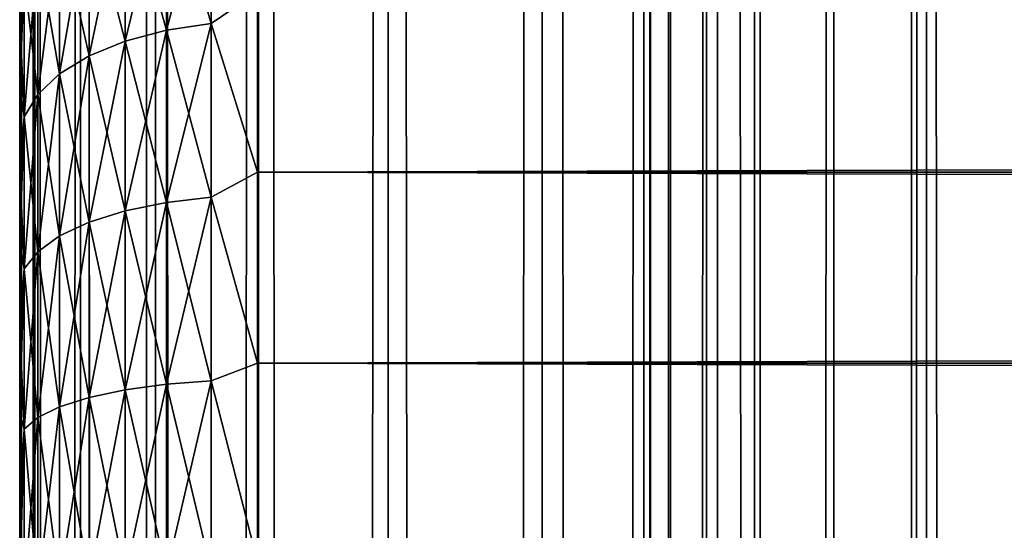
# Model space of a CAD drawing. Extents: x -265 to 265, y 0 to 1307.
# Tile 248 of 256: x -265 to -256.72, y 1141.97 to 1146.26. Entities that reach past the tile are written whole.
import ezdxf

# ---------------------------------------------------------------- set-up
doc = ezdxf.new("R2010")
doc.units = 0
doc.header["$LTSCALE"] = 81.481481
for name, color, linetype in [('10', 7, 'CONTINUOUS'), ('11', 7, 'CONTINUOUS'), ('13', 7, 'CONTINUOUS'), ('83', 7, 'CONTINUOUS'), ('84', 7, 'CONTINUOUS')]:
    doc.layers.add(name, color=color, linetype=linetype)

msp = doc.modelspace()

# ---------------------------------------------------------------- linework, layer by layer
at = {"layer": '10', "color": 7, "linetype": 'CONTINUOUS'}
for points in [[(-265, 1146.2924, 19.0943), (-265, 1145.6767, 18.6668), (-265, 1146.2924, 35.9057), (-265, 1146.2924, 19.0943)], [(-265, 1146.2924, 35.9057), (-265, 1145.6767, 18.6668), (-265, 1145.6767, 36.3332), (-265, 1146.2924, 35.9057)], [(-265, 1145.6767, 18.6668), (-265, 1145.0321, 18.2844), (-265, 1145.6767, 36.3332), (-265, 1145.6767, 18.6668)], [(-265, 1145.6767, 36.3332), (-265, 1145.0321, 18.2844), (-265, 1145.0321, 36.7156), (-265, 1145.6767, 36.3332)], [(-265, 1145.0321, 18.2844), (-265, 1144.3618, 17.9488), (-265, 1145.0321, 36.7156), (-265, 1145.0321, 18.2844)], [(-265, 1145.0321, 36.7156), (-265, 1144.3618, 17.9488), (-265, 1144.3618, 37.0512), (-265, 1145.0321, 36.7156)], [(-265, 1144.3618, 17.9488), (-265, 1143.6693, 17.662), (-265, 1144.3618, 37.0512), (-265, 1144.3618, 17.9488)], [(-265, 1144.3618, 37.0512), (-265, 1143.6693, 17.662), (-265, 1143.6693, 37.338), (-265, 1144.3618, 37.0512)], [(-265, 1143.6693, 17.662), (-265, 1142.9581, 17.4253), (-265, 1143.6693, 37.338), (-265, 1143.6693, 17.662)], [(-265, 1143.6693, 37.338), (-265, 1142.9581, 17.4253), (-265, 1142.9581, 37.5747), (-265, 1143.6693, 37.338)], [(-265, 1142.9581, 17.4253), (-265, 1142.2319, 17.2399), (-265, 1142.9581, 37.5747), (-265, 1142.9581, 17.4253)], [(-265, 1142.9581, 37.5747), (-265, 1142.2319, 17.2399), (-265, 1142.2319, 37.7601), (-265, 1142.9581, 37.5747)], [(-265, 1142.2319, 17.2399), (-265, 1141.4943, 17.1069), (-265, 1142.2319, 37.7601), (-265, 1142.2319, 17.2399)], [(-265, 1142.2319, 37.7601), (-265, 1141.4943, 17.1069), (-265, 1141.4943, 37.8931), (-265, 1142.2319, 37.7601)]]:
    msp.add_3dface(points, dxfattribs=at)
at = {"layer": '11', "color": 7, "linetype": 'CONTINUOUS'}
for points in [[(-263, 1146.4948, 38.1802), (-263, 1144.98, 38.9651), (263, 1146.4948, 38.1802), (-263, 1146.4948, 38.1802)], [(263, 1146.4948, 38.1802), (-263, 1144.98, 38.9651), (263, 1144.98, 38.9651), (263, 1146.4948, 38.1802)], [(-263, 1144.98, 16.0349), (-263, 1146.4948, 16.8198), (263, 1144.98, 16.0349), (-263, 1144.98, 16.0349)], [(263, 1144.98, 16.0349), (-263, 1146.4948, 16.8198), (263, 1146.4948, 16.8198), (263, 1144.98, 16.0349)], [(-263, 1144.98, 38.9651), (-263, 1143.3725, 39.5365), (263, 1144.98, 38.9651), (-263, 1144.98, 38.9651)], [(263, 1144.98, 38.9651), (-263, 1143.3725, 39.5365), (263, 1143.3725, 39.5365), (263, 1144.98, 38.9651)], [(-263, 1143.3725, 15.4635), (-263, 1144.98, 16.0349), (263, 1143.3725, 15.4635), (-263, 1143.3725, 15.4635)], [(263, 1143.3725, 15.4635), (-263, 1144.98, 16.0349), (263, 1144.98, 16.0349), (263, 1143.3725, 15.4635)], [(-263, 1143.3725, 39.5365), (-263, 1141.7021, 39.8836), (263, 1143.3725, 39.5365), (-263, 1143.3725, 39.5365)], [(263, 1143.3725, 39.5365), (-263, 1141.7021, 39.8836), (263, 1141.7021, 39.8836), (263, 1143.3725, 39.5365)], [(-263, 1141.7021, 15.1164), (-263, 1143.3725, 15.4635), (263, 1141.7021, 15.1164), (-263, 1141.7021, 15.1164)], [(263, 1141.7021, 15.1164), (-263, 1143.3725, 15.4635), (263, 1143.3725, 15.4635), (263, 1141.7021, 15.1164)]]:
    msp.add_3dface(points, dxfattribs=at)
at = {"layer": '13', "color": 7, "linetype": 'CONTINUOUS'}
for points in [[(-263.3902, 1146.2308, 16.708), (-263.7657, 1147.5167, 17.704), (-263.3902, 1147.5861, 17.6136), (-263.3902, 1146.2308, 16.708)], [(-263.7657, 1147.5167, 37.296), (-263.7657, 1146.1738, 38.1933), (-263.3902, 1147.5861, 37.3864), (-263.7657, 1147.5167, 37.296)], [(-263.3902, 1147.5861, 37.3864), (-263.7657, 1146.1738, 38.1933), (-263.3902, 1146.2308, 38.292), (-263.3902, 1147.5861, 37.3864)], [(-263, 1146.4948, 38.1802), (-263.3902, 1147.5861, 37.3864), (-263.3902, 1146.2308, 38.292), (-263, 1146.4948, 38.1802)], [(-263, 1146.4948, 16.8198), (-263.3902, 1146.2308, 16.708), (-263.3902, 1147.5861, 17.6136), (-263, 1146.4948, 16.8198)], [(-263.7657, 1146.1738, 16.8067), (-264.1118, 1147.4041, 17.8508), (-263.7657, 1147.5167, 17.704), (-263.7657, 1146.1738, 16.8067)], [(-264.1118, 1147.4041, 37.1492), (-264.1118, 1146.0813, 38.033), (-263.7657, 1147.5167, 37.296), (-264.1118, 1147.4041, 37.1492)], [(-263.7657, 1147.5167, 37.296), (-264.1118, 1146.0813, 38.033), (-263.7657, 1146.1738, 38.1933), (-263.7657, 1147.5167, 37.296)], [(-263.7657, 1146.1738, 16.8067), (-263.7657, 1147.5167, 17.704), (-263.3902, 1146.2308, 16.708), (-263.7657, 1146.1738, 16.8067)], [(-264.1118, 1146.0813, 16.967), (-264.415, 1147.2524, 18.0485), (-264.1118, 1147.4041, 17.8508), (-264.1118, 1146.0813, 16.967)], [(-264.415, 1147.2524, 36.9515), (-264.415, 1145.9567, 37.8173), (-264.1118, 1147.4041, 37.1492), (-264.415, 1147.2524, 36.9515)], [(-264.1118, 1147.4041, 37.1492), (-264.415, 1145.9567, 37.8173), (-264.1118, 1146.0813, 38.033), (-264.1118, 1147.4041, 37.1492)], [(-264.1118, 1146.0813, 16.967), (-264.1118, 1147.4041, 17.8508), (-263.7657, 1146.1738, 16.8067), (-264.1118, 1146.0813, 16.967)], [(-264.415, 1145.9567, 17.1827), (-264.6638, 1147.0676, 18.2893), (-264.415, 1147.2524, 18.0485), (-264.415, 1145.9567, 17.1827)], [(-264.6638, 1147.0676, 36.7107), (-264.6638, 1145.8049, 37.5544), (-264.415, 1147.2524, 36.9515), (-264.6638, 1147.0676, 36.7107)], [(-264.415, 1147.2524, 36.9515), (-264.6638, 1145.8049, 37.5544), (-264.415, 1145.9567, 37.8173), (-264.415, 1147.2524, 36.9515)], [(-264.415, 1145.9567, 17.1827), (-264.415, 1147.2524, 18.0485), (-264.1118, 1146.0813, 16.967), (-264.415, 1145.9567, 17.1827)], [(-264.6638, 1145.8049, 17.4456), (-264.8485, 1146.8568, 18.564), (-264.6638, 1147.0676, 18.2893), (-264.6638, 1145.8049, 17.4456)], [(-264.8485, 1146.8568, 36.436), (-264.8485, 1145.6318, 37.2545), (-264.6638, 1147.0676, 36.7107), (-264.8485, 1146.8568, 36.436)], [(-264.6638, 1147.0676, 36.7107), (-264.8485, 1145.6318, 37.2545), (-264.6638, 1145.8049, 37.5544), (-264.6638, 1147.0676, 36.7107)], [(-264.6638, 1145.8049, 17.4456), (-264.6638, 1147.0676, 18.2893), (-264.415, 1145.9567, 17.1827), (-264.6638, 1145.8049, 17.4456)], [(-264.8485, 1145.6318, 17.7455), (-264.962, 1146.6281, 18.8621), (-264.8485, 1146.8568, 18.564), (-264.8485, 1145.6318, 17.7455)], [(-264.962, 1146.6281, 36.1379), (-264.962, 1145.4439, 36.9292), (-264.8485, 1146.8568, 36.436), (-264.962, 1146.6281, 36.1379)], [(-264.8485, 1146.8568, 36.436), (-264.962, 1145.4439, 36.9292), (-264.8485, 1145.6318, 37.2545), (-264.8485, 1146.8568, 36.436)], [(-264.8485, 1145.6318, 17.7455), (-264.8485, 1146.8568, 18.564), (-264.6638, 1145.8049, 17.4456), (-264.8485, 1145.6318, 17.7455)], [(-264.962, 1145.4439, 18.0708), (-265, 1146.2924, 19.0943), (-264.962, 1146.6281, 18.8621), (-264.962, 1145.4439, 18.0708)], [(-265, 1146.2924, 35.9057), (-265, 1145.6767, 36.3332), (-264.962, 1146.6281, 36.1379), (-265, 1146.2924, 35.9057)], [(-264.962, 1146.6281, 36.1379), (-265, 1145.6767, 36.3332), (-264.962, 1145.4439, 36.9292), (-264.962, 1146.6281, 36.1379)], [(-264.962, 1145.4439, 18.0708), (-264.962, 1146.6281, 18.8621), (-264.8485, 1145.6318, 17.7455), (-264.962, 1145.4439, 18.0708)], [(-263, 1144.98, 38.9651), (-263, 1146.4948, 38.1802), (-263.3902, 1146.2308, 38.292), (-263, 1144.98, 38.9651)], [(-263, 1146.4948, 16.8198), (-263, 1144.98, 16.0349), (-263.3902, 1146.2308, 16.708), (-263, 1146.4948, 16.8198)], [(-265, 1145.6767, 18.6668), (-265, 1146.2924, 19.0943), (-264.962, 1145.4439, 18.0708), (-265, 1145.6767, 18.6668)], [(-263.3902, 1144.7688, 15.987), (-263.7657, 1146.1738, 16.8067), (-263.3902, 1146.2308, 16.708), (-263.3902, 1144.7688, 15.987)], [(-263.7657, 1146.1738, 38.1933), (-263.7657, 1144.7252, 38.9077), (-263.3902, 1146.2308, 38.292), (-263.7657, 1146.1738, 38.1933)], [(-263.3902, 1146.2308, 38.292), (-263.7657, 1144.7252, 38.9077), (-263.3902, 1144.7688, 39.013), (-263.3902, 1146.2308, 38.292)], [(-263, 1144.98, 38.9651), (-263.3902, 1146.2308, 38.292), (-263.3902, 1144.7688, 39.013), (-263, 1144.98, 38.9651)], [(-263, 1144.98, 16.0349), (-263.3902, 1144.7688, 15.987), (-263.3902, 1146.2308, 16.708), (-263, 1144.98, 16.0349)], [(-263.7657, 1144.7252, 16.0923), (-264.1118, 1146.0813, 16.967), (-263.7657, 1146.1738, 16.8067), (-263.7657, 1144.7252, 16.0923)], [(-264.1118, 1146.0813, 38.033), (-264.1118, 1144.6544, 38.7367), (-263.7657, 1146.1738, 38.1933), (-264.1118, 1146.0813, 38.033)], [(-263.7657, 1146.1738, 38.1933), (-264.1118, 1144.6544, 38.7367), (-263.7657, 1144.7252, 38.9077), (-263.7657, 1146.1738, 38.1933)], [(-263.7657, 1144.7252, 16.0923), (-263.7657, 1146.1738, 16.8067), (-263.3902, 1144.7688, 15.987), (-263.7657, 1144.7252, 16.0923)], [(-264.1118, 1144.6544, 16.2633), (-264.415, 1145.9567, 17.1827), (-264.1118, 1146.0813, 16.967), (-264.1118, 1144.6544, 16.2633)], [(-264.415, 1145.9567, 37.8173), (-264.415, 1144.5591, 38.5065), (-264.1118, 1146.0813, 38.033), (-264.415, 1145.9567, 37.8173)], [(-264.1118, 1146.0813, 38.033), (-264.415, 1144.5591, 38.5065), (-264.1118, 1144.6544, 38.7367), (-264.1118, 1146.0813, 38.033)], [(-264.1118, 1144.6544, 16.2633), (-264.1118, 1146.0813, 16.967), (-263.7657, 1144.7252, 16.0923), (-264.1118, 1144.6544, 16.2633)], [(-264.415, 1144.5591, 16.4935), (-264.6638, 1145.8049, 17.4456), (-264.415, 1145.9567, 17.1827), (-264.415, 1144.5591, 16.4935)], [(-264.6638, 1145.8049, 37.5544), (-264.6638, 1144.4429, 38.2261), (-264.415, 1145.9567, 37.8173), (-264.6638, 1145.8049, 37.5544)], [(-264.415, 1145.9567, 37.8173), (-264.6638, 1144.4429, 38.2261), (-264.415, 1144.5591, 38.5065), (-264.415, 1145.9567, 37.8173)], [(-264.415, 1144.5591, 16.4935), (-264.415, 1145.9567, 17.1827), (-264.1118, 1144.6544, 16.2633), (-264.415, 1144.5591, 16.4935)], [(-264.6638, 1144.4429, 16.7739), (-264.8485, 1145.6318, 17.7455), (-264.6638, 1145.8049, 17.4456), (-264.6638, 1144.4429, 16.7739)], [(-264.8485, 1145.6318, 37.2545), (-264.8485, 1144.3104, 37.9062), (-264.6638, 1145.8049, 37.5544), (-264.8485, 1145.6318, 37.2545)], [(-264.6638, 1145.8049, 37.5544), (-264.8485, 1144.3104, 37.9062), (-264.6638, 1144.4429, 38.2261), (-264.6638, 1145.8049, 37.5544)], [(-264.6638, 1144.4429, 16.7739), (-264.6638, 1145.8049, 17.4456), (-264.415, 1144.5591, 16.4935), (-264.6638, 1144.4429, 16.7739)], [(-265, 1145.0321, 18.2844), (-265, 1145.6767, 18.6668), (-264.962, 1145.4439, 18.0708), (-265, 1145.0321, 18.2844)], [(-265, 1145.6767, 36.3332), (-265, 1145.0321, 36.7156), (-264.962, 1145.4439, 36.9292), (-265, 1145.6767, 36.3332)], [(-264.8485, 1144.3104, 17.0938), (-264.962, 1145.4439, 18.0708), (-264.8485, 1145.6318, 17.7455), (-264.8485, 1144.3104, 17.0938)], [(-264.962, 1145.4439, 36.9292), (-264.962, 1144.1666, 37.5591), (-264.8485, 1145.6318, 37.2545), (-264.962, 1145.4439, 36.9292)], [(-264.8485, 1145.6318, 37.2545), (-264.962, 1144.1666, 37.5591), (-264.8485, 1144.3104, 37.9062), (-264.8485, 1145.6318, 37.2545)], [(-264.8485, 1144.3104, 17.0938), (-264.8485, 1145.6318, 17.7455), (-264.6638, 1144.4429, 16.7739), (-264.8485, 1144.3104, 17.0938)], [(-264.962, 1144.1666, 17.4409), (-265, 1145.0321, 18.2844), (-264.962, 1145.4439, 18.0708), (-264.962, 1144.1666, 17.4409)], [(-265, 1145.0321, 36.7156), (-265, 1144.3618, 37.0512), (-264.962, 1145.4439, 36.9292), (-265, 1145.0321, 36.7156)], [(-264.962, 1145.4439, 36.9292), (-265, 1144.3618, 37.0512), (-264.962, 1144.1666, 37.5591), (-264.962, 1145.4439, 36.9292)], [(-264.962, 1144.1666, 17.4409), (-264.962, 1145.4439, 18.0708), (-264.8485, 1144.3104, 17.0938), (-264.962, 1144.1666, 17.4409)], [(-265, 1144.3618, 17.9488), (-265, 1145.0321, 18.2844), (-264.962, 1144.1666, 17.4409), (-265, 1144.3618, 17.9488)], [(-263, 1143.3725, 39.5365), (-263, 1144.98, 38.9651), (-263.3902, 1144.7688, 39.013), (-263, 1143.3725, 39.5365)], [(-263, 1144.98, 16.0349), (-263, 1143.3725, 15.4635), (-263.3902, 1144.7688, 15.987), (-263, 1144.98, 16.0349)], [(-263.7657, 1143.1958, 15.5731), (-264.1118, 1144.6544, 16.2633), (-263.7657, 1144.7252, 16.0923), (-263.7657, 1143.1958, 15.5731)], [(-264.1118, 1144.6544, 38.7367), (-264.1118, 1143.1479, 39.2481), (-263.7657, 1144.7252, 38.9077), (-264.1118, 1144.6544, 38.7367)], [(-263.7657, 1144.7252, 38.9077), (-264.1118, 1143.1479, 39.2481), (-263.7657, 1143.1958, 39.4269), (-263.7657, 1144.7252, 38.9077)], [(-263.3902, 1143.2253, 15.463), (-263.7657, 1144.7252, 16.0923), (-263.3902, 1144.7688, 15.987), (-263.3902, 1143.2253, 15.463)], [(-263.7657, 1144.7252, 38.9077), (-263.7657, 1143.1958, 39.4269), (-263.3902, 1144.7688, 39.013), (-263.7657, 1144.7252, 38.9077)], [(-263.3902, 1144.7688, 39.013), (-263.7657, 1143.1958, 39.4269), (-263.3902, 1143.2253, 39.537), (-263.3902, 1144.7688, 39.013)], [(-263.7657, 1143.1958, 15.5731), (-263.7657, 1144.7252, 16.0923), (-263.3902, 1143.2253, 15.463), (-263.7657, 1143.1958, 15.5731)], [(-263, 1143.3725, 39.5365), (-263.3902, 1144.7688, 39.013), (-263.3902, 1143.2253, 39.537), (-263, 1143.3725, 39.5365)], [(-263, 1143.3725, 15.4635), (-263.3902, 1143.2253, 15.463), (-263.3902, 1144.7688, 15.987), (-263, 1143.3725, 15.4635)], [(-264.1118, 1143.1479, 15.7519), (-264.415, 1144.5591, 16.4935), (-264.1118, 1144.6544, 16.2633), (-264.1118, 1143.1479, 15.7519)], [(-264.415, 1144.5591, 38.5065), (-264.415, 1143.0834, 39.0074), (-264.1118, 1144.6544, 38.7367), (-264.415, 1144.5591, 38.5065)], [(-264.1118, 1144.6544, 38.7367), (-264.415, 1143.0834, 39.0074), (-264.1118, 1143.1479, 39.2481), (-264.1118, 1144.6544, 38.7367)], [(-264.1118, 1143.1479, 15.7519), (-264.1118, 1144.6544, 16.2633), (-263.7657, 1143.1958, 15.5731), (-264.1118, 1143.1479, 15.7519)], [(-264.415, 1143.0834, 15.9926), (-264.6638, 1144.4429, 16.7739), (-264.415, 1144.5591, 16.4935), (-264.415, 1143.0834, 15.9926)], [(-264.6638, 1144.4429, 38.2261), (-264.6638, 1143.0048, 38.7142), (-264.415, 1144.5591, 38.5065), (-264.6638, 1144.4429, 38.2261)], [(-264.415, 1144.5591, 38.5065), (-264.6638, 1143.0048, 38.7142), (-264.415, 1143.0834, 39.0074), (-264.415, 1144.5591, 38.5065)], [(-264.415, 1143.0834, 15.9926), (-264.415, 1144.5591, 16.4935), (-264.1118, 1143.1479, 15.7519), (-264.415, 1143.0834, 15.9926)], [(-264.6638, 1143.0048, 16.2858), (-264.8485, 1144.3104, 17.0938), (-264.6638, 1144.4429, 16.7739), (-264.6638, 1143.0048, 16.2858)], [(-264.8485, 1144.3104, 37.9062), (-264.8485, 1142.9152, 38.3798), (-264.6638, 1144.4429, 38.2261), (-264.8485, 1144.3104, 37.9062)], [(-264.6638, 1144.4429, 38.2261), (-264.8485, 1142.9152, 38.3798), (-264.6638, 1143.0048, 38.7142), (-264.6638, 1144.4429, 38.2261)], [(-264.6638, 1143.0048, 16.2858), (-264.6638, 1144.4429, 16.7739), (-264.415, 1143.0834, 15.9926), (-264.6638, 1143.0048, 16.2858)], [(-265, 1143.6693, 17.662), (-265, 1144.3618, 17.9488), (-264.962, 1144.1666, 17.4409), (-265, 1143.6693, 17.662)], [(-265, 1144.3618, 37.0512), (-265, 1143.6693, 37.338), (-264.962, 1144.1666, 37.5591), (-265, 1144.3618, 37.0512)], [(-264.8485, 1142.9152, 16.6202), (-264.962, 1144.1666, 17.4409), (-264.8485, 1144.3104, 17.0938), (-264.8485, 1142.9152, 16.6202)], [(-264.962, 1144.1666, 37.5591), (-264.962, 1142.818, 38.0169), (-264.8485, 1144.3104, 37.9062), (-264.962, 1144.1666, 37.5591)], [(-264.8485, 1144.3104, 37.9062), (-264.962, 1142.818, 38.0169), (-264.8485, 1142.9152, 38.3798), (-264.8485, 1144.3104, 37.9062)], [(-264.8485, 1142.9152, 16.6202), (-264.8485, 1144.3104, 17.0938), (-264.6638, 1143.0048, 16.2858), (-264.8485, 1142.9152, 16.6202)], [(-264.962, 1142.818, 16.9831), (-265, 1143.6693, 17.662), (-264.962, 1144.1666, 17.4409), (-264.962, 1142.818, 16.9831)], [(-265, 1143.6693, 37.338), (-265, 1142.9581, 37.5747), (-264.962, 1144.1666, 37.5591), (-265, 1143.6693, 37.338)], [(-264.962, 1144.1666, 37.5591), (-265, 1142.9581, 37.5747), (-264.962, 1142.818, 38.0169), (-264.962, 1144.1666, 37.5591)], [(-264.962, 1142.818, 16.9831), (-264.962, 1144.1666, 17.4409), (-264.8485, 1142.9152, 16.6202), (-264.962, 1142.818, 16.9831)], [(-265, 1142.9581, 17.4253), (-265, 1143.6693, 17.662), (-264.962, 1142.818, 16.9831), (-265, 1142.9581, 17.4253)], [(-263, 1141.7021, 39.8836), (-263, 1143.3725, 39.5365), (-263.3902, 1143.2253, 39.537), (-263, 1141.7021, 39.8836)], [(-263, 1143.3725, 15.4635), (-263, 1141.7021, 15.1164), (-263.3902, 1143.2253, 15.463), (-263, 1143.3725, 15.4635)], [(-264.1118, 1141.5875, 15.4415), (-264.415, 1143.0834, 15.9926), (-264.1118, 1143.1479, 15.7519), (-264.1118, 1141.5875, 15.4415)], [(-264.415, 1143.0834, 39.0074), (-264.415, 1141.555, 39.3115), (-264.1118, 1143.1479, 39.2481), (-264.415, 1143.0834, 39.0074)], [(-264.1118, 1143.1479, 39.2481), (-264.415, 1141.555, 39.3115), (-264.1118, 1141.5875, 39.5585), (-264.1118, 1143.1479, 39.2481)], [(-263.7657, 1141.6117, 15.258), (-264.1118, 1143.1479, 15.7519), (-263.7657, 1143.1958, 15.5731), (-263.7657, 1141.6117, 15.258)], [(-264.1118, 1143.1479, 39.2481), (-264.1118, 1141.5875, 39.5585), (-263.7657, 1143.1958, 39.4269), (-264.1118, 1143.1479, 39.2481)], [(-263.7657, 1143.1958, 39.4269), (-264.1118, 1141.5875, 39.5585), (-263.7657, 1141.6117, 39.742), (-263.7657, 1143.1958, 39.4269)], [(-264.1118, 1141.5875, 15.4415), (-264.1118, 1143.1479, 15.7519), (-263.7657, 1141.6117, 15.258), (-264.1118, 1141.5875, 15.4415)], [(-263.3902, 1141.6266, 15.145), (-263.7657, 1143.1958, 15.5731), (-263.3902, 1143.2253, 15.463), (-263.3902, 1141.6266, 15.145)], [(-263.7657, 1143.1958, 39.4269), (-263.7657, 1141.6117, 39.742), (-263.3902, 1143.2253, 39.537), (-263.7657, 1143.1958, 39.4269)], [(-263.3902, 1143.2253, 39.537), (-263.7657, 1141.6117, 39.742), (-263.3902, 1141.6266, 39.855), (-263.3902, 1143.2253, 39.537)], [(-263.7657, 1141.6117, 15.258), (-263.7657, 1143.1958, 15.5731), (-263.3902, 1141.6266, 15.145), (-263.7657, 1141.6117, 15.258)], [(-263, 1141.7021, 39.8836), (-263.3902, 1143.2253, 39.537), (-263.3902, 1141.6266, 39.855), (-263, 1141.7021, 39.8836)], [(-263, 1141.7021, 15.1164), (-263.3902, 1141.6266, 15.145), (-263.3902, 1143.2253, 15.463), (-263, 1141.7021, 15.1164)], [(-264.415, 1141.555, 15.6885), (-264.6638, 1143.0048, 16.2858), (-264.415, 1143.0834, 15.9926), (-264.415, 1141.555, 15.6885)], [(-264.6638, 1143.0048, 38.7142), (-264.6638, 1141.5154, 39.0105), (-264.415, 1143.0834, 39.0074), (-264.6638, 1143.0048, 38.7142)], [(-264.415, 1143.0834, 39.0074), (-264.6638, 1141.5154, 39.0105), (-264.415, 1141.555, 39.3115), (-264.415, 1143.0834, 39.0074)], [(-264.415, 1141.555, 15.6885), (-264.415, 1143.0834, 15.9926), (-264.1118, 1141.5875, 15.4415), (-264.415, 1141.555, 15.6885)], [(-264.6638, 1141.5154, 15.9895), (-264.8485, 1142.9152, 16.6202), (-264.6638, 1143.0048, 16.2858), (-264.6638, 1141.5154, 15.9895)], [(-264.8485, 1142.9152, 38.3798), (-264.8485, 1141.4702, 38.6672), (-264.6638, 1143.0048, 38.7142), (-264.8485, 1142.9152, 38.3798)], [(-264.6638, 1143.0048, 38.7142), (-264.8485, 1141.4702, 38.6672), (-264.6638, 1141.5154, 39.0105), (-264.6638, 1143.0048, 38.7142)], [(-264.6638, 1141.5154, 15.9895), (-264.6638, 1143.0048, 16.2858), (-264.415, 1141.555, 15.6885), (-264.6638, 1141.5154, 15.9895)], [(-265, 1142.2319, 17.2399), (-265, 1142.9581, 17.4253), (-264.962, 1142.818, 16.9831), (-265, 1142.2319, 17.2399)], [(-265, 1142.9581, 37.5747), (-265, 1142.2319, 37.7601), (-264.962, 1142.818, 38.0169), (-265, 1142.9581, 37.5747)], [(-264.8485, 1141.4702, 16.3328), (-264.962, 1142.818, 16.9831), (-264.8485, 1142.9152, 16.6202), (-264.8485, 1141.4702, 16.3328)], [(-264.962, 1142.818, 38.0169), (-264.962, 1141.4212, 38.2947), (-264.8485, 1142.9152, 38.3798), (-264.962, 1142.818, 38.0169)], [(-264.8485, 1142.9152, 38.3798), (-264.962, 1141.4212, 38.2947), (-264.8485, 1141.4702, 38.6672), (-264.8485, 1142.9152, 38.3798)], [(-264.8485, 1141.4702, 16.3328), (-264.8485, 1142.9152, 16.6202), (-264.6638, 1141.5154, 15.9895), (-264.8485, 1141.4702, 16.3328)], [(-264.962, 1141.4212, 16.7053), (-265, 1142.2319, 17.2399), (-264.962, 1142.818, 16.9831), (-264.962, 1141.4212, 16.7053)], [(-265, 1142.2319, 37.7601), (-265, 1141.4943, 37.8931), (-264.962, 1142.818, 38.0169), (-265, 1142.2319, 37.7601)], [(-264.962, 1142.818, 38.0169), (-265, 1141.4943, 37.8931), (-264.962, 1141.4212, 38.2947), (-264.962, 1142.818, 38.0169)], [(-264.962, 1141.4212, 16.7053), (-264.962, 1142.818, 16.9831), (-264.8485, 1141.4702, 16.3328), (-264.962, 1141.4212, 16.7053)], [(-265, 1141.4943, 17.1069), (-265, 1142.2319, 17.2399), (-264.962, 1141.4212, 16.7053), (-265, 1141.4943, 17.1069)]]:
    msp.add_3dface(points, dxfattribs=at)
at = {"layer": '83', "color": 7, "linetype": 'CONTINUOUS'}
for points in [[(-265, 1), (-264.8717, 1, 1.9579), (-265, 1299), (-265, 1)], [(-265, 1299), (-264.8717, 1, 1.9579), (-264.8717, 1299, 1.9579), (-265, 1299)], [(-264.8717, 1, 1.9579), (-264.4889, 1, 3.8823), (-264.8717, 1299, 1.9579), (-264.8717, 1, 1.9579)], [(-264.8717, 1299, 1.9579), (-264.4889, 1, 3.8823), (-264.4889, 1299, 3.8823), (-264.8717, 1299, 1.9579)], [(-264.4889, 1, 3.8823), (-263.8582, 1, 5.7403), (-264.4889, 1299, 3.8823), (-264.4889, 1, 3.8823)], [(-264.4889, 1299, 3.8823), (-263.8582, 1, 5.7403), (-263.8582, 1299, 5.7403), (-264.4889, 1299, 3.8823)], [(-263.8582, 1, 5.7403), (-262.9904, 1, 7.5), (-263.8582, 1299, 5.7403), (-263.8582, 1, 5.7403)], [(-263.8582, 1299, 5.7403), (-262.9904, 1, 7.5), (-262.9904, 1299, 7.5), (-263.8582, 1299, 5.7403)], [(-262.9904, 1, 7.5), (-261.9003, 1, 9.1314), (-262.9904, 1299, 7.5), (-262.9904, 1, 7.5)], [(-262.9904, 1299, 7.5), (-261.9003, 1, 9.1314), (-261.9003, 1299, 9.1314), (-262.9904, 1299, 7.5)], [(-261.9003, 1, 9.1314), (-260.6066, 1, 10.6066), (-261.9003, 1299, 9.1314), (-261.9003, 1, 9.1314)], [(-261.9003, 1299, 9.1314), (-260.6066, 1, 10.6066), (-260.6066, 1299, 10.6066), (-261.9003, 1299, 9.1314)], [(-260.6066, 1, 10.6066), (-259.1314, 1, 11.9003), (-260.6066, 1299, 10.6066), (-260.6066, 1, 10.6066)], [(-260.6066, 1299, 10.6066), (-259.1314, 1, 11.9003), (-259.1314, 1299, 11.9003), (-260.6066, 1299, 10.6066)], [(-259.1314, 1, 11.9003), (-257.5, 1, 12.9904), (-259.1314, 1299, 11.9003), (-259.1314, 1, 11.9003)], [(-259.1314, 1299, 11.9003), (-257.5, 1, 12.9904), (-257.5, 1299, 12.9904), (-259.1314, 1299, 11.9003)], [(-257.5, 1, 12.9904), (-255.7403, 1, 13.8582), (-257.5, 1299, 12.9904), (-257.5, 1, 12.9904)], [(-257.5, 1299, 12.9904), (-255.7403, 1, 13.8582), (-255.7403, 1299, 13.8582), (-257.5, 1299, 12.9904)]]:
    msp.add_3dface(points, dxfattribs=at)
at = {"layer": '84', "color": 7, "linetype": 'CONTINUOUS'}
for points in [[(-265, 1), (-265, 1299), (-264.8717, 1299, -1.9579), (-265, 1)], [(-264.8717, 1, -1.9579), (-265, 1), (-264.8717, 1299, -1.9579), (-264.8717, 1, -1.9579)], [(-264.4889, 1, -3.8823), (-264.8717, 1, -1.9579), (-264.4889, 1299, -3.8823), (-264.4889, 1, -3.8823)], [(-264.4889, 1299, -3.8823), (-264.8717, 1, -1.9579), (-264.8717, 1299, -1.9579), (-264.4889, 1299, -3.8823)], [(-263.8582, 1, -5.7403), (-264.4889, 1, -3.8823), (-263.8582, 1299, -5.7403), (-263.8582, 1, -5.7403)], [(-263.8582, 1299, -5.7403), (-264.4889, 1, -3.8823), (-264.4889, 1299, -3.8823), (-263.8582, 1299, -5.7403)], [(-262.9904, 1, -7.5), (-263.8582, 1, -5.7403), (-262.9904, 1299, -7.5), (-262.9904, 1, -7.5)], [(-262.9904, 1299, -7.5), (-263.8582, 1, -5.7403), (-263.8582, 1299, -5.7403), (-262.9904, 1299, -7.5)], [(-261.9003, 1, -9.1314), (-262.9904, 1, -7.5), (-261.9003, 1299, -9.1314), (-261.9003, 1, -9.1314)], [(-261.9003, 1299, -9.1314), (-262.9904, 1, -7.5), (-262.9904, 1299, -7.5), (-261.9003, 1299, -9.1314)], [(-260.6066, 1, -10.6066), (-261.9003, 1, -9.1314), (-260.6066, 1299, -10.6066), (-260.6066, 1, -10.6066)], [(-260.6066, 1299, -10.6066), (-261.9003, 1, -9.1314), (-261.9003, 1299, -9.1314), (-260.6066, 1299, -10.6066)], [(-260.6066, 1, -10.6066), (-260.6066, 1299, -10.6066), (-259.75, 1280, -11.399), (-260.6066, 1, -10.6066)], [(-260.6066, 1, -10.6066), (-259.75, 1280, -11.399), (-259.75, 20, -11.399), (-260.6066, 1, -10.6066)], [(-259.75, 1280, -11.399), (-259.6951, 1278.9667, -11.4457), (-259.75, 20, -11.399), (-259.75, 1280, -11.399)], [(-259.75, 20, -11.399), (-259.6951, 1278.9667, -11.4457), (-259.6951, 21.0332, -11.4457), (-259.75, 20, -11.399)], [(-259.6951, 1278.9667, -11.4457), (-259.525, 1277.9175, -11.5877), (-259.6951, 21.0332, -11.4457), (-259.6951, 1278.9667, -11.4457)], [(-259.6951, 21.0332, -11.4457), (-259.525, 1277.9175, -11.5877), (-259.525, 22.0825, -11.5877), (-259.6951, 21.0332, -11.4457)], [(-259.525, 1277.9175, -11.5877), (-259.2244, 1276.8419, -11.8284), (-259.525, 22.0825, -11.5877), (-259.525, 1277.9175, -11.5877)], [(-259.525, 22.0825, -11.5877), (-259.2244, 1276.8419, -11.8284), (-259.2244, 23.158, -11.8284), (-259.525, 22.0825, -11.5877)], [(-259.2244, 1276.8419, -11.8284), (-258.7723, 1275.7445, -12.1674), (-259.2244, 23.158, -11.8284), (-259.2244, 1276.8419, -11.8284)], [(-259.2244, 23.158, -11.8284), (-258.7723, 1275.7445, -12.1674), (-258.7723, 24.2554, -12.1674), (-259.2244, 23.158, -11.8284)], [(-258.7723, 1275.7445, -12.1674), (-258.1533, 1274.6533, -12.5906), (-258.7723, 24.2554, -12.1674), (-258.7723, 1275.7445, -12.1674)], [(-258.7723, 24.2554, -12.1674), (-258.1533, 1274.6533, -12.5906), (-258.1533, 25.3466, -12.5906), (-258.7723, 24.2554, -12.1674)], [(-258.1533, 1274.6533, -12.5906), (-257.3737, 1273.621, -13.0625), (-258.1533, 25.3466, -12.5906), (-258.1533, 1274.6533, -12.5906)], [(-258.1533, 25.3466, -12.5906), (-257.3737, 1273.621, -13.0625), (-257.3737, 26.379, -13.0625), (-258.1533, 25.3466, -12.5906)], [(-257.3737, 1273.621, -13.0625), (-256.4613, 1272.6984, -13.537), (-257.3737, 26.379, -13.0625), (-257.3737, 1273.621, -13.0625)], [(-257.3737, 26.379, -13.0625), (-256.4613, 1272.6984, -13.537), (-256.4613, 27.3016, -13.537), (-257.3737, 26.379, -13.0625)]]:
    msp.add_3dface(points, dxfattribs=at)

doc.saveas('drawing.dxf')
